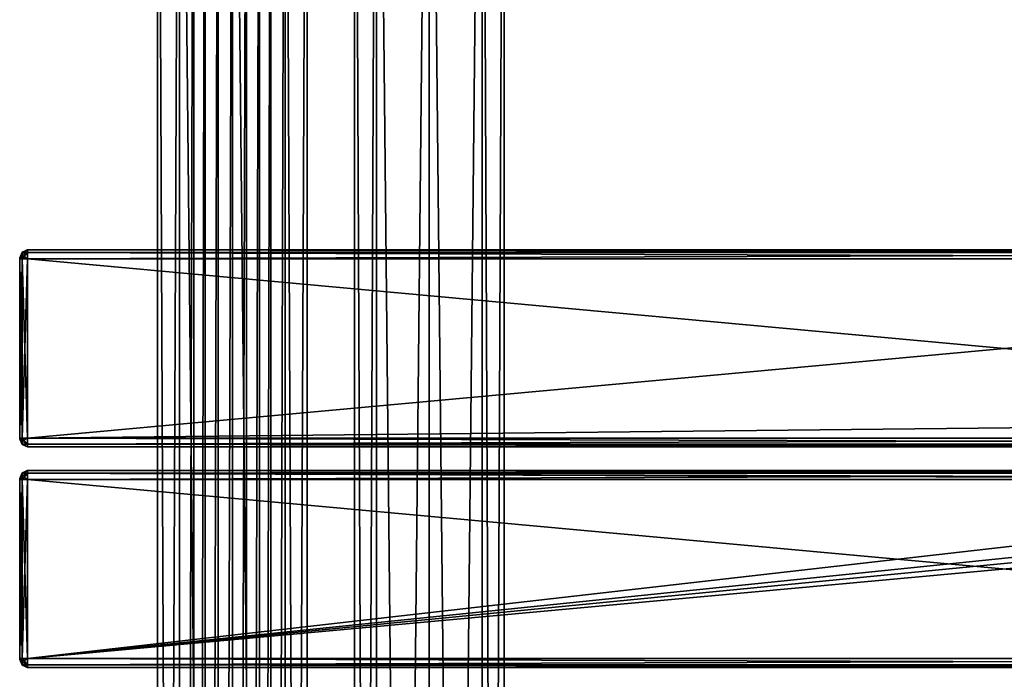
# Model space of a CAD drawing. Extents: x -65 to 446, y -88 to 1318.
# Tile 219 of 229: x -54 to 196, y 964 to 1131. Entities that reach past the tile are written whole.
import ezdxf

# ---------------------------------------------------------------- set-up
doc = ezdxf.new("R2010")
doc.units = 0
doc.header["$LTSCALE"] = 65.185185
for name, color, linetype in [('1', 7, 'CONTINUOUS'), ('10', 7, 'CONTINUOUS'), ('11', 7, 'CONTINUOUS'), ('12', 7, 'CONTINUOUS'), ('13', 7, 'CONTINUOUS'), ('14', 7, 'CONTINUOUS'), ('15', 7, 'CONTINUOUS'), ('16', 7, 'CONTINUOUS'), ('17', 7, 'CONTINUOUS'), ('18', 7, 'CONTINUOUS'), ('19', 7, 'CONTINUOUS'), ('20', 7, 'CONTINUOUS'), ('21', 7, 'CONTINUOUS'), ('215', 7, 'CONTINUOUS'), ('216', 7, 'CONTINUOUS'), ('22', 7, 'CONTINUOUS'), ('23', 7, 'CONTINUOUS'), ('24', 7, 'CONTINUOUS'), ('247', 7, 'CONTINUOUS'), ('248', 7, 'CONTINUOUS'), ('25', 7, 'CONTINUOUS'), ('26', 7, 'CONTINUOUS'), ('27', 7, 'CONTINUOUS'), ('28', 7, 'CONTINUOUS'), ('29', 7, 'CONTINUOUS'), ('3', 7, 'CONTINUOUS'), ('30', 7, 'CONTINUOUS'), ('31', 7, 'CONTINUOUS'), ('32', 7, 'CONTINUOUS'), ('33', 7, 'CONTINUOUS'), ('34', 7, 'CONTINUOUS'), ('4', 7, 'CONTINUOUS'), ('5', 7, 'CONTINUOUS'), ('6', 7, 'CONTINUOUS'), ('7', 7, 'CONTINUOUS'), ('8', 7, 'CONTINUOUS'), ('9', 7, 'CONTINUOUS')]:
    doc.layers.add(name, color=color, linetype=linetype)

msp = doc.modelspace()

# ---------------------------------------------------------------- linework, layer by layer
at = {"layer": '1', "color": 7, "linetype": 'CONTINUOUS'}
for points in [[(-54, 1071, 26.75), (-54, 1071, 21.25), (-54, 1070.93, 21.07), (-54, 1071, 26.75)], [(-54, 1071, 26.75), (-54, 1070.93, 21.07), (-54, 1070.93, 26.93), (-54, 1071, 26.75)], [(-54, 1070.93, 21.07), (-54, 1070.75, 21), (-54, 1070.93, 26.93), (-54, 1070.93, 21.07)], [(-54, 1070.75, 21), (-54, 1070.75, 27), (-54, 1070.93, 26.93), (-54, 1070.75, 21)], [(-54, 1070.75, 21), (-54, 1025.25, 21), (-54, 1070.75, 27), (-54, 1070.75, 21)], [(-54, 1025.25, 21), (-54, 1025.25, 27), (-54, 1070.75, 27), (-54, 1025.25, 21)], [(-54, 1025.25, 21), (-54, 1025.07, 21.07), (-54, 1025.25, 27), (-54, 1025.25, 21)], [(-54, 1025.07, 21.07), (-54, 1025.07, 26.93), (-54, 1025.25, 27), (-54, 1025.07, 21.07)], [(-54, 1025.07, 21.07), (-54, 1025, 21.25), (-54, 1025.07, 26.93), (-54, 1025.07, 21.07)], [(-54, 1025, 21.25), (-54, 1025, 26.75), (-54, 1025.07, 26.93), (-54, 1025, 21.25)], [(-54, 1015, 26.75), (-54, 1015, 21.25), (-54, 1014.93, 21.07), (-54, 1015, 26.75)], [(-54, 1015, 26.75), (-54, 1014.93, 21.07), (-54, 1014.93, 26.93), (-54, 1015, 26.75)], [(-54, 1014.93, 21.07), (-54, 1014.75, 21), (-54, 1014.93, 26.93), (-54, 1014.93, 21.07)], [(-54, 1014.75, 21), (-54, 1014.75, 27), (-54, 1014.93, 26.93), (-54, 1014.75, 21)], [(-54, 1014.75, 21), (-54, 969.25, 21), (-54, 1014.75, 27), (-54, 1014.75, 21)], [(-54, 969.25, 21), (-54, 969.25, 27), (-54, 1014.75, 27), (-54, 969.25, 21)], [(-54, 969.25, 21), (-54, 969.07, 21.07), (-54, 969.25, 27), (-54, 969.25, 21)], [(-54, 969.07, 21.07), (-54, 969.07, 26.93), (-54, 969.25, 27), (-54, 969.07, 21.07)], [(-54, 969.07, 21.07), (-54, 969, 21.25), (-54, 969.07, 26.93), (-54, 969.07, 21.07)], [(-54, 969, 21.25), (-54, 969, 26.75), (-54, 969.07, 26.93), (-54, 969, 21.25)]]:
    msp.add_3dface(points, dxfattribs=at)
at = {"layer": '10', "color": 7, "linetype": 'CONTINUOUS'}
for points in [[(-52, 1017, 26.75), (444, 1017, 26.75), (-52, 1017, 21.25), (-52, 1017, 26.75)], [(444, 1017, 26.75), (444, 1017, 21.25), (-52, 1017, 21.25), (444, 1017, 26.75)]]:
    msp.add_3dface(points, dxfattribs=at)
at = {"layer": '11', "color": 7, "linetype": 'CONTINUOUS'}
for points in [[(-52, 1073, 26.75), (-52, 1072.34, 28.34), (444, 1073, 26.75), (-52, 1073, 26.75)], [(444, 1073, 26.75), (-52, 1072.34, 28.34), (444, 1072.34, 28.34), (444, 1073, 26.75)], [(-52, 1072.34, 28.34), (-52, 1070.75, 29), (444, 1072.34, 28.34), (-52, 1072.34, 28.34)], [(444, 1072.34, 28.34), (-52, 1070.75, 29), (444, 1070.75, 29), (444, 1072.34, 28.34)]]:
    msp.add_3dface(points, dxfattribs=at)
at = {"layer": '12', "color": 7, "linetype": 'CONTINUOUS'}
for points in [[(444, 1070.75, 29), (-52, 1070.75, 29), (444, 1025.25, 29), (444, 1070.75, 29)], [(-52, 1070.75, 29), (-52, 1025.25, 29), (444, 1025.25, 29), (-52, 1070.75, 29)]]:
    msp.add_3dface(points, dxfattribs=at)
at = {"layer": '13', "color": 7, "linetype": 'CONTINUOUS'}
for points in [[(444, 1025.25, 29), (-52, 1025.25, 29), (-52, 1023.66, 28.34), (444, 1025.25, 29)], [(444, 1025.25, 29), (-52, 1023.66, 28.34), (444, 1023.66, 28.34), (444, 1025.25, 29)], [(-52, 1023.66, 28.34), (-52, 1023, 26.75), (444, 1023.66, 28.34), (-52, 1023.66, 28.34)], [(444, 1023.66, 28.34), (-52, 1023, 26.75), (444, 1023, 26.75), (444, 1023.66, 28.34)]]:
    msp.add_3dface(points, dxfattribs=at)
at = {"layer": '14', "color": 7, "linetype": 'CONTINUOUS'}
for points in [[(444, 1023, 26.75), (-52, 1023, 26.75), (444, 1023, 21.25), (444, 1023, 26.75)], [(-52, 1023, 26.75), (-52, 1023, 21.25), (444, 1023, 21.25), (-52, 1023, 26.75)]]:
    msp.add_3dface(points, dxfattribs=at)
at = {"layer": '15', "color": 7, "linetype": 'CONTINUOUS'}
for points in [[(-52, 1025.25, 19), (346.33, 1025.25, 19), (444, 1023.66, 19.66), (-52, 1025.25, 19)], [(-52, 1023.66, 19.66), (-52, 1025.25, 19), (444, 1023.66, 19.66), (-52, 1023.66, 19.66)], [(444, 1023, 21.25), (-52, 1023, 21.25), (-52, 1023.66, 19.66), (444, 1023, 21.25)], [(444, 1023, 21.25), (-52, 1023.66, 19.66), (444, 1023.66, 19.66), (444, 1023, 21.25)]]:
    msp.add_3dface(points, dxfattribs=at)
at = {"layer": '16', "color": 7, "linetype": 'CONTINUOUS'}
for points in [[(350.38, 1029.45, 19), (-52, 1025.25, 19), (444, 1070.75, 19), (350.38, 1029.45, 19)], [(444, 1070.75, 19), (-52, 1025.25, 19), (-52, 1070.75, 19), (444, 1070.75, 19)], [(346.33, 1025.25, 19), (-52, 1025.25, 19), (350.38, 1029.45, 19), (346.33, 1025.25, 19)]]:
    msp.add_3dface(points, dxfattribs=at)
at = {"layer": '17', "color": 7, "linetype": 'CONTINUOUS'}
for points in [[(-52, 1072.34, 19.66), (-52, 1073, 21.25), (444, 1072.34, 19.66), (-52, 1072.34, 19.66)], [(444, 1072.34, 19.66), (-52, 1073, 21.25), (444, 1073, 21.25), (444, 1072.34, 19.66)], [(444, 1070.75, 19), (-52, 1070.75, 19), (-52, 1072.34, 19.66), (444, 1070.75, 19)], [(444, 1070.75, 19), (-52, 1072.34, 19.66), (444, 1072.34, 19.66), (444, 1070.75, 19)]]:
    msp.add_3dface(points, dxfattribs=at)
at = {"layer": '18', "color": 7, "linetype": 'CONTINUOUS'}
for points in [[(-52, 1073, 26.75), (444, 1073, 26.75), (-52, 1073, 21.25), (-52, 1073, 26.75)], [(-52, 1073, 21.25), (444, 1073, 26.75), (444, 1073, 21.25), (-52, 1073, 21.25)]]:
    msp.add_3dface(points, dxfattribs=at)
at = {"layer": '19', "color": 7, "linetype": 'CONTINUOUS'}
for points in [[(-53.41, 1016.41, 26.75), (-54, 1015, 26.75), (-54, 1014.93, 26.93), (-53.41, 1016.41, 26.75)], [(-53.41, 1016.41, 26.75), (-54, 1014.93, 26.93), (-53.41, 1016.19, 27.58), (-53.41, 1016.41, 26.75)], [(-53.41, 1016.19, 27.58), (-54, 1014.93, 26.93), (-53.41, 1015.58, 28.19), (-53.41, 1016.19, 27.58)], [(-54, 1014.75, 27), (-53.41, 1014.75, 28.41), (-53.41, 1015.58, 28.19), (-54, 1014.75, 27)], [(-54, 1014.93, 26.93), (-54, 1014.75, 27), (-53.41, 1015.58, 28.19), (-54, 1014.93, 26.93)], [(-52, 1016.34, 28.34), (-52, 1017, 26.75), (-53.41, 1016.19, 27.58), (-52, 1016.34, 28.34)], [(-52, 1017, 26.75), (-53.41, 1016.41, 26.75), (-53.41, 1016.19, 27.58), (-52, 1017, 26.75)], [(-52, 1014.75, 29), (-52, 1016.34, 28.34), (-53.41, 1014.75, 28.41), (-52, 1014.75, 29)], [(-53.41, 1014.75, 28.41), (-52, 1016.34, 28.34), (-53.41, 1015.58, 28.19), (-53.41, 1014.75, 28.41)], [(-52, 1016.34, 28.34), (-53.41, 1016.19, 27.58), (-53.41, 1015.58, 28.19), (-52, 1016.34, 28.34)]]:
    msp.add_3dface(points, dxfattribs=at)
at = {"layer": '20', "color": 7, "linetype": 'CONTINUOUS'}
for points in [[(-54, 969.25, 27), (-53.41, 969.25, 28.41), (-54, 1014.75, 27), (-54, 969.25, 27)], [(-54, 1014.75, 27), (-53.41, 969.25, 28.41), (-53.41, 1014.75, 28.41), (-54, 1014.75, 27)], [(-52, 969.25, 29), (-52, 1014.75, 29), (-53.41, 1014.75, 28.41), (-52, 969.25, 29)], [(-53.41, 969.25, 28.41), (-52, 969.25, 29), (-53.41, 1014.75, 28.41), (-53.41, 969.25, 28.41)]]:
    msp.add_3dface(points, dxfattribs=at)
at = {"layer": '21', "color": 7, "linetype": 'CONTINUOUS'}
for points in [[(-54, 969.25, 27), (-54, 969.07, 26.93), (-53.41, 969.25, 28.41), (-54, 969.25, 27)], [(-53.41, 969.25, 28.41), (-54, 969.07, 26.93), (-53.41, 968.42, 28.19), (-53.41, 969.25, 28.41)], [(-54, 969.07, 26.93), (-54, 969, 26.75), (-53.41, 967.81, 27.58), (-54, 969.07, 26.93)], [(-53.41, 968.42, 28.19), (-54, 969.07, 26.93), (-53.41, 967.81, 27.58), (-53.41, 968.42, 28.19)], [(-54, 969, 26.75), (-53.41, 967.59, 26.75), (-53.41, 967.81, 27.58), (-54, 969, 26.75)], [(-52, 967.66, 28.34), (-52, 969.25, 29), (-53.41, 968.42, 28.19), (-52, 967.66, 28.34)], [(-52, 969.25, 29), (-53.41, 969.25, 28.41), (-53.41, 968.42, 28.19), (-52, 969.25, 29)], [(-52, 967.66, 28.34), (-53.41, 968.42, 28.19), (-53.41, 967.81, 27.58), (-52, 967.66, 28.34)], [(-53.41, 967.59, 26.75), (-52, 967.66, 28.34), (-53.41, 967.81, 27.58), (-53.41, 967.59, 26.75)], [(-52, 967, 26.75), (-52, 967.66, 28.34), (-53.41, 967.59, 26.75), (-52, 967, 26.75)]]:
    msp.add_3dface(points, dxfattribs=at)
at = {"layer": '215', "color": 7, "linetype": 'CONTINUOUS'}
for points in [[(0, 2, 19), (13.44, 2, 13.44), (0, 1310, 19), (0, 2, 19)], [(0, 1310, 19), (13.44, 2, 13.44), (13.44, 1310, 13.44), (0, 1310, 19)], [(9.75, 40, -16.31), (9.75, 1272, -16.31), (13.44, 1310, -13.44), (9.75, 40, -16.31)], [(13.44, 2, -13.44), (9.75, 40, -16.31), (13.44, 1310, -13.44), (13.44, 2, -13.44)], [(19, 2), (13.44, 2, -13.44), (19, 1310), (19, 2)], [(19, 1310), (13.44, 2, -13.44), (13.44, 1310, -13.44), (19, 1310)], [(13.44, 2, 13.44), (19, 2), (13.44, 1310, 13.44), (13.44, 2, 13.44)], [(13.44, 1310, 13.44), (19, 2), (19, 1310), (13.44, 1310, 13.44)], [(6.91, 1265.12, -17.7), (9.75, 1272, -16.31), (6.91, 46.88, -17.7), (6.91, 1265.12, -17.7)], [(6.91, 46.88, -17.7), (9.75, 1272, -16.31), (9.75, 40, -16.31), (6.91, 46.88, -17.7)], [(3.63, 1262.95, -18.65), (6.91, 1265.12, -17.7), (3.63, 49.05, -18.65), (3.63, 1262.95, -18.65)], [(3.63, 49.05, -18.65), (6.91, 1265.12, -17.7), (6.91, 46.88, -17.7), (3.63, 49.05, -18.65)], [(0, 1262.25, -19), (3.63, 1262.95, -18.65), (0, 49.75, -19), (0, 1262.25, -19)], [(0, 49.75, -19), (3.63, 1262.95, -18.65), (3.63, 49.05, -18.65), (0, 49.75, -19)]]:
    msp.add_3dface(points, dxfattribs=at)
at = {"layer": '216', "color": 7, "linetype": 'CONTINUOUS'}
for points in [[(-19, 1310), (-13.44, 1310, -13.44), (-19, 2), (-19, 1310)], [(-19, 2), (-13.44, 1310, -13.44), (-13.44, 2, -13.44), (-19, 2)], [(-13.44, 1310, 13.44), (-19, 1310), (-13.44, 2, 13.44), (-13.44, 1310, 13.44)], [(-13.44, 2, 13.44), (-19, 1310), (-19, 2), (-13.44, 2, 13.44)], [(0, 2, 19), (0, 1310, 19), (-13.44, 1310, 13.44), (0, 2, 19)], [(0, 2, 19), (-13.44, 1310, 13.44), (-13.44, 2, 13.44), (0, 2, 19)], [(-13.44, 1310, -13.44), (-9.75, 1272, -16.31), (-13.44, 2, -13.44), (-13.44, 1310, -13.44)], [(-13.44, 2, -13.44), (-9.75, 1272, -16.31), (-9.75, 40, -16.31), (-13.44, 2, -13.44)], [(-9.75, 1272, -16.31), (-6.91, 1265.12, -17.7), (-9.75, 40, -16.31), (-9.75, 1272, -16.31)], [(-9.75, 40, -16.31), (-6.91, 1265.12, -17.7), (-6.91, 46.88, -17.7), (-9.75, 40, -16.31)], [(-6.91, 1265.12, -17.7), (-3.63, 1262.95, -18.65), (-6.91, 46.88, -17.7), (-6.91, 1265.12, -17.7)], [(-6.91, 46.88, -17.7), (-3.63, 1262.95, -18.65), (-3.63, 49.05, -18.65), (-6.91, 46.88, -17.7)], [(-3.63, 1262.95, -18.65), (0, 1262.25, -19), (-3.63, 49.05, -18.65), (-3.63, 1262.95, -18.65)], [(0, 1262.25, -19), (0, 49.75, -19), (-3.63, 49.05, -18.65), (0, 1262.25, -19)]]:
    msp.add_3dface(points, dxfattribs=at)
at = {"layer": '22', "color": 7, "linetype": 'CONTINUOUS'}
for points in [[(-54, 969, 21.25), (-53.41, 967.59, 21.25), (-54, 969, 26.75), (-54, 969, 21.25)], [(-54, 969, 26.75), (-53.41, 967.59, 21.25), (-53.41, 967.59, 26.75), (-54, 969, 26.75)], [(-52, 967, 21.25), (-52, 967, 26.75), (-53.41, 967.59, 26.75), (-52, 967, 21.25)], [(-53.41, 967.59, 21.25), (-52, 967, 21.25), (-53.41, 967.59, 26.75), (-53.41, 967.59, 21.25)]]:
    msp.add_3dface(points, dxfattribs=at)
at = {"layer": '23', "color": 7, "linetype": 'CONTINUOUS'}
for points in [[(-54, 969.25, 21), (-53.41, 969.25, 19.59), (-53.41, 968.42, 19.81), (-54, 969.25, 21)], [(-54, 969.07, 21.07), (-54, 969.25, 21), (-53.41, 968.42, 19.81), (-54, 969.07, 21.07)], [(-54, 969, 21.25), (-54, 969.07, 21.07), (-53.41, 967.59, 21.25), (-54, 969, 21.25)], [(-53.41, 967.59, 21.25), (-54, 969.07, 21.07), (-53.41, 967.81, 20.42), (-53.41, 967.59, 21.25)], [(-53.41, 967.81, 20.42), (-54, 969.07, 21.07), (-53.41, 968.42, 19.81), (-53.41, 967.81, 20.42)], [(-52, 969.25, 19), (-52, 967.66, 19.66), (-53.41, 969.25, 19.59), (-52, 969.25, 19)], [(-53.41, 969.25, 19.59), (-52, 967.66, 19.66), (-53.41, 968.42, 19.81), (-53.41, 969.25, 19.59)], [(-52, 967.66, 19.66), (-53.41, 967.81, 20.42), (-53.41, 968.42, 19.81), (-52, 967.66, 19.66)], [(-52, 967.66, 19.66), (-52, 967, 21.25), (-53.41, 967.81, 20.42), (-52, 967.66, 19.66)], [(-52, 967, 21.25), (-53.41, 967.59, 21.25), (-53.41, 967.81, 20.42), (-52, 967, 21.25)]]:
    msp.add_3dface(points, dxfattribs=at)
at = {"layer": '24', "color": 7, "linetype": 'CONTINUOUS'}
for points in [[(-54, 1014.75, 21), (-53.41, 1014.75, 19.59), (-54, 969.25, 21), (-54, 1014.75, 21)], [(-54, 969.25, 21), (-53.41, 1014.75, 19.59), (-53.41, 969.25, 19.59), (-54, 969.25, 21)], [(-52, 1014.75, 19), (-52, 969.25, 19), (-53.41, 969.25, 19.59), (-52, 1014.75, 19)], [(-53.41, 1014.75, 19.59), (-52, 1014.75, 19), (-53.41, 969.25, 19.59), (-53.41, 1014.75, 19.59)]]:
    msp.add_3dface(points, dxfattribs=at)
at = {"layer": '247', "color": 7, "linetype": 'CONTINUOUS'}
for points in [[(63.44, 1310, 13.44), (50, 1310, 19), (63.44, 2, 13.44), (63.44, 1310, 13.44)], [(63.44, 2, 13.44), (50, 1310, 19), (50, 2, 19), (63.44, 2, 13.44)], [(50, 1310, -19), (63.44, 1310, -13.44), (50, 2, -19), (50, 1310, -19)], [(50, 2, -19), (63.44, 1310, -13.44), (63.44, 2, -13.44), (50, 2, -19)], [(69, 1310), (63.44, 1310, 13.44), (69, 2), (69, 1310)], [(69, 2), (63.44, 1310, 13.44), (63.44, 2, 13.44), (69, 2)], [(63.44, 1310, -13.44), (69, 1310), (63.44, 2, -13.44), (63.44, 1310, -13.44)], [(63.44, 2, -13.44), (69, 1310), (69, 2), (63.44, 2, -13.44)]]:
    msp.add_3dface(points, dxfattribs=at)
at = {"layer": '248', "color": 7, "linetype": 'CONTINUOUS'}
for points in [[(31, 1310), (36.56, 1310, -13.44), (31, 2), (31, 1310)], [(31, 2), (36.56, 1310, -13.44), (36.56, 2, -13.44), (31, 2)], [(36.56, 1310, 13.44), (31, 1310), (36.56, 2, 13.44), (36.56, 1310, 13.44)], [(36.56, 2, 13.44), (31, 1310), (31, 2), (36.56, 2, 13.44)], [(50, 2, 19), (50, 1310, 19), (36.56, 1310, 13.44), (50, 2, 19)], [(50, 1310, -19), (50, 2, -19), (36.56, 2, -13.44), (50, 1310, -19)], [(36.56, 1310, -13.44), (50, 1310, -19), (36.56, 2, -13.44), (36.56, 1310, -13.44)], [(50, 2, 19), (36.56, 1310, 13.44), (36.56, 2, 13.44), (50, 2, 19)]]:
    msp.add_3dface(points, dxfattribs=at)
at = {"layer": '25', "color": 7, "linetype": 'CONTINUOUS'}
for points in [[(-54, 1015, 21.25), (-53.41, 1016.41, 21.25), (-53.41, 1016.19, 20.42), (-54, 1015, 21.25)], [(-54, 1014.93, 21.07), (-54, 1015, 21.25), (-53.41, 1016.19, 20.42), (-54, 1014.93, 21.07)], [(-53.41, 1015.58, 19.81), (-54, 1014.93, 21.07), (-53.41, 1016.19, 20.42), (-53.41, 1015.58, 19.81)], [(-53.41, 1014.75, 19.59), (-54, 1014.93, 21.07), (-53.41, 1015.58, 19.81), (-53.41, 1014.75, 19.59)], [(-52, 1017, 21.25), (-52, 1016.34, 19.66), (-53.41, 1016.41, 21.25), (-52, 1017, 21.25)], [(-53.41, 1016.41, 21.25), (-52, 1016.34, 19.66), (-53.41, 1016.19, 20.42), (-53.41, 1016.41, 21.25)], [(-52, 1016.34, 19.66), (-52, 1014.75, 19), (-53.41, 1015.58, 19.81), (-52, 1016.34, 19.66)], [(-52, 1016.34, 19.66), (-53.41, 1015.58, 19.81), (-53.41, 1016.19, 20.42), (-52, 1016.34, 19.66)], [(-52, 1014.75, 19), (-53.41, 1014.75, 19.59), (-53.41, 1015.58, 19.81), (-52, 1014.75, 19)], [(-54, 1014.75, 21), (-54, 1014.93, 21.07), (-53.41, 1014.75, 19.59), (-54, 1014.75, 21)]]:
    msp.add_3dface(points, dxfattribs=at)
at = {"layer": '26', "color": 7, "linetype": 'CONTINUOUS'}
for points in [[(-54, 1015, 21.25), (-54, 1015, 26.75), (-53.41, 1016.41, 26.75), (-54, 1015, 21.25)], [(-53.41, 1016.41, 21.25), (-54, 1015, 21.25), (-53.41, 1016.41, 26.75), (-53.41, 1016.41, 21.25)], [(-52, 1017, 26.75), (-52, 1017, 21.25), (-53.41, 1016.41, 21.25), (-52, 1017, 26.75)], [(-52, 1017, 26.75), (-53.41, 1016.41, 21.25), (-53.41, 1016.41, 26.75), (-52, 1017, 26.75)]]:
    msp.add_3dface(points, dxfattribs=at)
at = {"layer": '27', "color": 7, "linetype": 'CONTINUOUS'}
for points in [[(-52, 1072.34, 28.34), (-52, 1073, 26.75), (-53.41, 1072.19, 27.58), (-52, 1072.34, 28.34)], [(-52, 1073, 26.75), (-53.41, 1072.41, 26.75), (-53.41, 1072.19, 27.58), (-52, 1073, 26.75)], [(-53.41, 1072.41, 26.75), (-54, 1071, 26.75), (-54, 1070.93, 26.93), (-53.41, 1072.41, 26.75)], [(-53.41, 1072.41, 26.75), (-54, 1070.93, 26.93), (-53.41, 1072.19, 27.58), (-53.41, 1072.41, 26.75)], [(-53.41, 1072.19, 27.58), (-54, 1070.93, 26.93), (-53.41, 1071.58, 28.19), (-53.41, 1072.19, 27.58)], [(-54, 1070.75, 27), (-53.41, 1070.75, 28.41), (-53.41, 1071.58, 28.19), (-54, 1070.75, 27)], [(-54, 1070.93, 26.93), (-54, 1070.75, 27), (-53.41, 1071.58, 28.19), (-54, 1070.93, 26.93)], [(-52, 1070.75, 29), (-52, 1072.34, 28.34), (-53.41, 1070.75, 28.41), (-52, 1070.75, 29)], [(-53.41, 1070.75, 28.41), (-52, 1072.34, 28.34), (-53.41, 1071.58, 28.19), (-53.41, 1070.75, 28.41)], [(-52, 1072.34, 28.34), (-53.41, 1072.19, 27.58), (-53.41, 1071.58, 28.19), (-52, 1072.34, 28.34)]]:
    msp.add_3dface(points, dxfattribs=at)
at = {"layer": '28', "color": 7, "linetype": 'CONTINUOUS'}
for points in [[(-54, 1025.25, 27), (-53.41, 1025.25, 28.41), (-54, 1070.75, 27), (-54, 1025.25, 27)], [(-54, 1070.75, 27), (-53.41, 1025.25, 28.41), (-53.41, 1070.75, 28.41), (-54, 1070.75, 27)], [(-52, 1025.25, 29), (-52, 1070.75, 29), (-53.41, 1070.75, 28.41), (-52, 1025.25, 29)], [(-53.41, 1025.25, 28.41), (-52, 1025.25, 29), (-53.41, 1070.75, 28.41), (-53.41, 1025.25, 28.41)]]:
    msp.add_3dface(points, dxfattribs=at)
at = {"layer": '29', "color": 7, "linetype": 'CONTINUOUS'}
for points in [[(-54, 1025.25, 27), (-54, 1025.07, 26.93), (-53.41, 1025.25, 28.41), (-54, 1025.25, 27)], [(-53.41, 1025.25, 28.41), (-54, 1025.07, 26.93), (-53.41, 1024.42, 28.19), (-53.41, 1025.25, 28.41)], [(-54, 1025.07, 26.93), (-54, 1025, 26.75), (-53.41, 1023.81, 27.58), (-54, 1025.07, 26.93)], [(-53.41, 1024.42, 28.19), (-54, 1025.07, 26.93), (-53.41, 1023.81, 27.58), (-53.41, 1024.42, 28.19)], [(-54, 1025, 26.75), (-53.41, 1023.59, 26.75), (-53.41, 1023.81, 27.58), (-54, 1025, 26.75)], [(-52, 1023.66, 28.34), (-52, 1025.25, 29), (-53.41, 1024.42, 28.19), (-52, 1023.66, 28.34)], [(-52, 1025.25, 29), (-53.41, 1025.25, 28.41), (-53.41, 1024.42, 28.19), (-52, 1025.25, 29)], [(-52, 1023.66, 28.34), (-53.41, 1024.42, 28.19), (-53.41, 1023.81, 27.58), (-52, 1023.66, 28.34)], [(-53.41, 1023.59, 26.75), (-52, 1023.66, 28.34), (-53.41, 1023.81, 27.58), (-53.41, 1023.59, 26.75)], [(-52, 1023, 26.75), (-52, 1023.66, 28.34), (-53.41, 1023.59, 26.75), (-52, 1023, 26.75)]]:
    msp.add_3dface(points, dxfattribs=at)
at = {"layer": '3', "color": 7, "linetype": 'CONTINUOUS'}
for points in [[(-52, 1017, 26.75), (-52, 1016.34, 28.34), (444, 1017, 26.75), (-52, 1017, 26.75)], [(444, 1017, 26.75), (-52, 1016.34, 28.34), (444, 1016.34, 28.34), (444, 1017, 26.75)], [(-52, 1016.34, 28.34), (-52, 1014.75, 29), (444, 1016.34, 28.34), (-52, 1016.34, 28.34)], [(444, 1016.34, 28.34), (-52, 1014.75, 29), (444, 1014.75, 29), (444, 1016.34, 28.34)]]:
    msp.add_3dface(points, dxfattribs=at)
at = {"layer": '30', "color": 7, "linetype": 'CONTINUOUS'}
for points in [[(-54, 1025, 21.25), (-53.41, 1023.59, 21.25), (-54, 1025, 26.75), (-54, 1025, 21.25)], [(-54, 1025, 26.75), (-53.41, 1023.59, 21.25), (-53.41, 1023.59, 26.75), (-54, 1025, 26.75)], [(-52, 1023, 21.25), (-52, 1023, 26.75), (-53.41, 1023.59, 26.75), (-52, 1023, 21.25)], [(-53.41, 1023.59, 21.25), (-52, 1023, 21.25), (-53.41, 1023.59, 26.75), (-53.41, 1023.59, 21.25)]]:
    msp.add_3dface(points, dxfattribs=at)
at = {"layer": '31', "color": 7, "linetype": 'CONTINUOUS'}
for points in [[(-54, 1025.25, 21), (-53.41, 1025.25, 19.59), (-53.41, 1024.42, 19.81), (-54, 1025.25, 21)], [(-54, 1025.07, 21.07), (-54, 1025.25, 21), (-53.41, 1024.42, 19.81), (-54, 1025.07, 21.07)], [(-54, 1025, 21.25), (-54, 1025.07, 21.07), (-53.41, 1023.59, 21.25), (-54, 1025, 21.25)], [(-53.41, 1023.59, 21.25), (-54, 1025.07, 21.07), (-53.41, 1023.81, 20.42), (-53.41, 1023.59, 21.25)], [(-53.41, 1023.81, 20.42), (-54, 1025.07, 21.07), (-53.41, 1024.42, 19.81), (-53.41, 1023.81, 20.42)], [(-52, 1025.25, 19), (-52, 1023.66, 19.66), (-53.41, 1025.25, 19.59), (-52, 1025.25, 19)], [(-53.41, 1025.25, 19.59), (-52, 1023.66, 19.66), (-53.41, 1024.42, 19.81), (-53.41, 1025.25, 19.59)], [(-52, 1023.66, 19.66), (-53.41, 1023.81, 20.42), (-53.41, 1024.42, 19.81), (-52, 1023.66, 19.66)], [(-52, 1023.66, 19.66), (-52, 1023, 21.25), (-53.41, 1023.81, 20.42), (-52, 1023.66, 19.66)], [(-52, 1023, 21.25), (-53.41, 1023.59, 21.25), (-53.41, 1023.81, 20.42), (-52, 1023, 21.25)]]:
    msp.add_3dface(points, dxfattribs=at)
at = {"layer": '32', "color": 7, "linetype": 'CONTINUOUS'}
for points in [[(-54, 1070.75, 21), (-53.41, 1070.75, 19.59), (-54, 1025.25, 21), (-54, 1070.75, 21)], [(-54, 1025.25, 21), (-53.41, 1070.75, 19.59), (-53.41, 1025.25, 19.59), (-54, 1025.25, 21)], [(-52, 1070.75, 19), (-52, 1025.25, 19), (-53.41, 1025.25, 19.59), (-52, 1070.75, 19)], [(-53.41, 1070.75, 19.59), (-52, 1070.75, 19), (-53.41, 1025.25, 19.59), (-53.41, 1070.75, 19.59)]]:
    msp.add_3dface(points, dxfattribs=at)
at = {"layer": '33', "color": 7, "linetype": 'CONTINUOUS'}
for points in [[(-52, 1073, 21.25), (-52, 1072.34, 19.66), (-53.41, 1072.41, 21.25), (-52, 1073, 21.25)], [(-54, 1071, 21.25), (-53.41, 1072.41, 21.25), (-53.41, 1072.19, 20.42), (-54, 1071, 21.25)], [(-54, 1070.93, 21.07), (-54, 1071, 21.25), (-53.41, 1072.19, 20.42), (-54, 1070.93, 21.07)], [(-53.41, 1071.58, 19.81), (-54, 1070.93, 21.07), (-53.41, 1072.19, 20.42), (-53.41, 1071.58, 19.81)], [(-53.41, 1070.75, 19.59), (-54, 1070.93, 21.07), (-53.41, 1071.58, 19.81), (-53.41, 1070.75, 19.59)], [(-54, 1070.75, 21), (-54, 1070.93, 21.07), (-53.41, 1070.75, 19.59), (-54, 1070.75, 21)], [(-53.41, 1072.41, 21.25), (-52, 1072.34, 19.66), (-53.41, 1072.19, 20.42), (-53.41, 1072.41, 21.25)], [(-52, 1072.34, 19.66), (-52, 1070.75, 19), (-53.41, 1071.58, 19.81), (-52, 1072.34, 19.66)], [(-52, 1072.34, 19.66), (-53.41, 1071.58, 19.81), (-53.41, 1072.19, 20.42), (-52, 1072.34, 19.66)], [(-52, 1070.75, 19), (-53.41, 1070.75, 19.59), (-53.41, 1071.58, 19.81), (-52, 1070.75, 19)]]:
    msp.add_3dface(points, dxfattribs=at)
at = {"layer": '34', "color": 7, "linetype": 'CONTINUOUS'}
for points in [[(-52, 1073, 26.75), (-52, 1073, 21.25), (-53.41, 1072.41, 21.25), (-52, 1073, 26.75)], [(-52, 1073, 26.75), (-53.41, 1072.41, 21.25), (-53.41, 1072.41, 26.75), (-52, 1073, 26.75)], [(-54, 1071, 21.25), (-54, 1071, 26.75), (-53.41, 1072.41, 26.75), (-54, 1071, 21.25)], [(-53.41, 1072.41, 21.25), (-54, 1071, 21.25), (-53.41, 1072.41, 26.75), (-53.41, 1072.41, 21.25)]]:
    msp.add_3dface(points, dxfattribs=at)
at = {"layer": '4', "color": 7, "linetype": 'CONTINUOUS'}
for points in [[(444, 1014.75, 29), (-52, 1014.75, 29), (444, 969.25, 29), (444, 1014.75, 29)], [(-52, 1014.75, 29), (-52, 969.25, 29), (444, 969.25, 29), (-52, 1014.75, 29)]]:
    msp.add_3dface(points, dxfattribs=at)
at = {"layer": '5', "color": 7, "linetype": 'CONTINUOUS'}
for points in [[(444, 969.25, 29), (-52, 969.25, 29), (-52, 967.66, 28.34), (444, 969.25, 29)], [(444, 969.25, 29), (-52, 967.66, 28.34), (444, 967.66, 28.34), (444, 969.25, 29)], [(-52, 967.66, 28.34), (-52, 967, 26.75), (444, 967.66, 28.34), (-52, 967.66, 28.34)], [(444, 967.66, 28.34), (-52, 967, 26.75), (444, 967, 26.75), (444, 967.66, 28.34)]]:
    msp.add_3dface(points, dxfattribs=at)
at = {"layer": '6', "color": 7, "linetype": 'CONTINUOUS'}
for points in [[(444, 967, 26.75), (-52, 967, 26.75), (444, 967, 21.25), (444, 967, 26.75)], [(-52, 967, 26.75), (-52, 967, 21.25), (444, 967, 21.25), (-52, 967, 26.75)]]:
    msp.add_3dface(points, dxfattribs=at)
at = {"layer": '7', "color": 7, "linetype": 'CONTINUOUS'}
for points in [[(-52, 967.66, 19.66), (-52, 969.25, 19), (444, 967.66, 19.66), (-52, 967.66, 19.66)], [(444, 967.66, 19.66), (-52, 969.25, 19), (444, 969.25, 19), (444, 967.66, 19.66)], [(444, 967, 21.25), (-52, 967, 21.25), (-52, 967.66, 19.66), (444, 967, 21.25)], [(444, 967, 21.25), (-52, 967.66, 19.66), (444, 967.66, 19.66), (444, 967, 21.25)]]:
    msp.add_3dface(points, dxfattribs=at)
at = {"layer": '8', "color": 7, "linetype": 'CONTINUOUS'}
for points in [[(444, 969.25, 19), (-52, 969.25, 19), (444, 1014.75, 19), (444, 969.25, 19)], [(-52, 969.25, 19), (356, 1009, 19), (444, 1014.75, 19), (-52, 969.25, 19)], [(350.38, 1010.55, 19), (-52, 969.25, 19), (346.33, 1014.75, 19), (350.38, 1010.55, 19)], [(346.33, 1014.75, 19), (-52, 969.25, 19), (-52, 1014.75, 19), (346.33, 1014.75, 19)], [(356, 1009, 19), (-52, 969.25, 19), (350.38, 1010.55, 19), (356, 1009, 19)]]:
    msp.add_3dface(points, dxfattribs=at)
at = {"layer": '9', "color": 7, "linetype": 'CONTINUOUS'}
for points in [[(444, 1017, 21.25), (444, 1016.34, 19.66), (-52, 1017, 21.25), (444, 1017, 21.25)], [(-52, 1017, 21.25), (444, 1016.34, 19.66), (-52, 1016.34, 19.66), (-52, 1017, 21.25)], [(346.33, 1014.75, 19), (-52, 1014.75, 19), (-52, 1016.34, 19.66), (346.33, 1014.75, 19)], [(365.67, 1014.75, 19), (346.33, 1014.75, 19), (-52, 1016.34, 19.66), (365.67, 1014.75, 19)], [(444, 1014.75, 19), (365.67, 1014.75, 19), (-52, 1016.34, 19.66), (444, 1014.75, 19)], [(444, 1016.34, 19.66), (444, 1014.75, 19), (-52, 1016.34, 19.66), (444, 1016.34, 19.66)]]:
    msp.add_3dface(points, dxfattribs=at)

doc.saveas('drawing.dxf')
